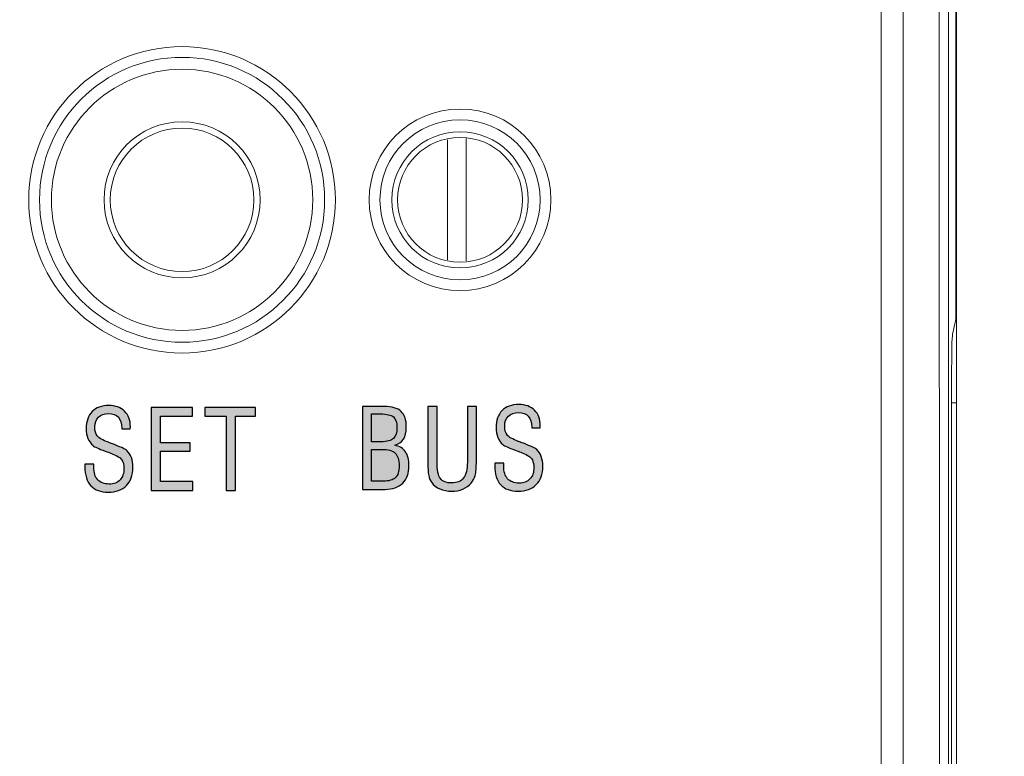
# Model space of a CAD drawing. Header units: millimetres. Extents: x -296 to 295, y -209 to 209.
# Tile 43 of 120: x -213 to -197, y 132 to 144. Entities that reach past the tile are written whole.
import ezdxf

# ---------------------------------------------------------------- set-up
doc = ezdxf.new("R2010")
doc.units = ezdxf.units.MM
doc.header["$MEASUREMENT"] = 0
doc.layers.add('layer 1', color=7, linetype='Continuous')

msp = doc.modelspace()

# ---------------------------------------------------------------- hatches: boundary and pattern name
at = {"layer": 'layer 1'}
h = msp.add_hatch(color=8, dxfattribs=at)
edge = h.paths.add_edge_path()
edge.add_spline(control_points=[(-212.0419, 136.5339), (-212.0419, 136.5339), (-211.9008, 136.5339), (-211.9008, 136.5339), (-211.9008, 136.5339), (-211.9008, 136.4865), (-211.9008, 136.4865), (-211.9008, 136.396), (-211.88, 136.3278), (-211.8385, 136.2819), (-211.7968, 136.2358), (-211.735, 136.2128), (-211.6536, 136.2128), (-211.5801, 136.2128), (-211.5225, 136.2349), (-211.4804, 136.2793), (-211.4384, 136.3234), (-211.4175, 136.3845), (-211.4175, 136.4621), (-211.4175, 136.5242), (-211.4302, 136.5718), (-211.4557, 136.6056), (-211.4813, 136.6391), (-211.5392, 136.6729), (-211.6289, 136.7067), (-211.6501, 136.715), (-211.6798, 136.7261), (-211.7183, 136.7402), (-211.8259, 136.7793), (-211.8908, 136.8087), (-211.9132, 136.8281), (-211.9499, 136.8611), (-211.9773, 136.8999), (-211.9955, 136.9449), (-212.0134, 136.9898), (-212.0225, 137.0425), (-212.0225, 137.1021), (-212.0225, 137.2174), (-211.9908, 137.3076), (-211.927, 137.3729), (-211.8632, 137.4379), (-211.7744, 137.4705), (-211.6606, 137.4705), (-211.5528, 137.4705), (-211.4681, 137.4402), (-211.4069, 137.38), (-211.3458, 137.3197), (-211.3152, 137.2365), (-211.3152, 137.1301), (-211.3152, 137.1268), (-211.3155, 137.1213), (-211.3161, 137.1133), (-211.3167, 137.1057), (-211.317, 137.1001), (-211.317, 137.0966), (-211.317, 137.0966), (-211.4528, 137.0966), (-211.4528, 137.0966), (-211.4528, 137.0966), (-211.4528, 137.1104), (-211.4528, 137.1104), (-211.4528, 137.185), (-211.471, 137.2424), (-211.5075, 137.2829), (-211.5442, 137.3232), (-211.5957, 137.3435), (-211.6624, 137.3435), (-211.7315, 137.3435), (-211.7859, 137.3241), (-211.8256, 137.2853), (-211.8653, 137.2468), (-211.885, 137.1945), (-211.885, 137.1283), (-211.885, 137.066), (-211.8714, 137.0175), (-211.8444, 136.9831), (-211.8173, 136.9487), (-211.7585, 136.9149), (-211.6677, 136.8814), (-211.6565, 136.8775), (-211.6407, 136.8714), (-211.6192, 136.8634), (-211.4807, 136.8123), (-211.3981, 136.7741), (-211.3711, 136.7488), (-211.3384, 136.7185), (-211.314, 136.6815), (-211.2985, 136.6376), (-211.2826, 136.5941), (-211.2746, 136.5418), (-211.2746, 136.481), (-211.2746, 136.3554), (-211.3093, 136.2575), (-211.3787, 136.1873), (-211.4484, 136.1173), (-211.5451, 136.0823), (-211.6692, 136.0823), (-211.7926, 136.0823), (-211.8858, 136.1167), (-211.949, 136.1858), (-212.0122, 136.2546), (-212.0437, 136.356), (-212.0437, 136.4898), (-212.0437, 136.4945), (-212.0434, 136.5018), (-212.0428, 136.5118), (-212.0422, 136.5218), (-212.0419, 136.5292), (-212.0419, 136.5339)], knot_values=[0, 0, 0, 0, 0.0277778, 0.0277778, 0.0277778, 0.0555556, 0.0555556, 0.0555556, 0.0833333, 0.0833333, 0.0833333, 0.1111111, 0.1111111, 0.1111111, 0.1388889, 0.1388889, 0.1388889, 0.1666667, 0.1666667, 0.1666667, 0.1944444, 0.1944444, 0.1944444, 0.2222222, 0.2222222, 0.2222222, 0.25, 0.25, 0.25, 0.2777778, 0.2777778, 0.2777778, 0.3055556, 0.3055556, 0.3055556, 0.3333333, 0.3333333, 0.3333333, 0.3611111, 0.3611111, 0.3611111, 0.3888889, 0.3888889, 0.3888889, 0.4166667, 0.4166667, 0.4166667, 0.4444444, 0.4444444, 0.4444444, 0.4722222, 0.4722222, 0.4722222, 0.5, 0.5, 0.5, 0.5277778, 0.5277778, 0.5277778, 0.5555556, 0.5555556, 0.5555556, 0.5833333, 0.5833333, 0.5833333, 0.6111111, 0.6111111, 0.6111111, 0.6388889, 0.6388889, 0.6388889, 0.6666667, 0.6666667, 0.6666667, 0.6944444, 0.6944444, 0.6944444, 0.7222222, 0.7222222, 0.7222222, 0.75, 0.75, 0.75, 0.7777778, 0.7777778, 0.7777778, 0.8055556, 0.8055556, 0.8055556, 0.8333333, 0.8333333, 0.8333333, 0.8611111, 0.8611111, 0.8611111, 0.8888889, 0.8888889, 0.8888889, 0.9166667, 0.9166667, 0.9166667, 0.9444444, 0.9444444, 0.9444444, 0.9722222, 0.9722222, 0.9722222, 1, 1, 1, 1], degree=3, periodic=1)
h = msp.add_hatch(color=8, dxfattribs=at)
edge = h.paths.add_edge_path()
edge.add_spline(control_points=[(-205.4793, 136.5498), (-205.4793, 136.5498), (-205.3382, 136.5498), (-205.3382, 136.5498), (-205.3382, 136.5498), (-205.3382, 136.5024), (-205.3382, 136.5024), (-205.3382, 136.4119), (-205.3174, 136.3437), (-205.2759, 136.2978), (-205.2342, 136.2517), (-205.1724, 136.2287), (-205.091, 136.2287), (-205.0175, 136.2287), (-204.9599, 136.2508), (-204.9178, 136.2952), (-204.8758, 136.3393), (-204.8549, 136.4004), (-204.8549, 136.478), (-204.8549, 136.5401), (-204.8676, 136.5877), (-204.8931, 136.6215), (-204.9187, 136.655), (-204.9766, 136.6888), (-205.0663, 136.7226), (-205.0875, 136.7309), (-205.1172, 136.742), (-205.1557, 136.7561), (-205.2633, 136.7952), (-205.3282, 136.8246), (-205.3506, 136.844), (-205.3873, 136.877), (-205.4147, 136.9158), (-205.4329, 136.9608), (-205.4508, 137.0057), (-205.4599, 137.0584), (-205.4599, 137.118), (-205.4599, 137.2333), (-205.4282, 137.3235), (-205.3644, 137.3888), (-205.3006, 137.4538), (-205.2118, 137.4864), (-205.098, 137.4864), (-204.9902, 137.4864), (-204.9055, 137.4561), (-204.8443, 137.3959), (-204.7832, 137.3356), (-204.7526, 137.2524), (-204.7526, 137.146), (-204.7526, 137.1427), (-204.7529, 137.1372), (-204.7535, 137.1292), (-204.7541, 137.1216), (-204.7544, 137.116), (-204.7544, 137.1125), (-204.7544, 137.1125), (-204.8902, 137.1125), (-204.8902, 137.1125), (-204.8902, 137.1125), (-204.8902, 137.1263), (-204.8902, 137.1263), (-204.8902, 137.2009), (-204.9084, 137.2583), (-204.9449, 137.2988), (-204.9816, 137.3391), (-205.0331, 137.3594), (-205.0998, 137.3594), (-205.1689, 137.3594), (-205.2233, 137.34), (-205.263, 137.3012), (-205.3027, 137.2627), (-205.3224, 137.2104), (-205.3224, 137.1442), (-205.3224, 137.0819), (-205.3088, 137.0334), (-205.2818, 136.999), (-205.2547, 136.9646), (-205.1959, 136.9308), (-205.1051, 136.8973), (-205.0939, 136.8934), (-205.0781, 136.8873), (-205.0566, 136.8793), (-204.9181, 136.8282), (-204.8355, 136.79), (-204.8085, 136.7647), (-204.7758, 136.7344), (-204.7514, 136.6974), (-204.7359, 136.6535), (-204.72, 136.61), (-204.712, 136.5577), (-204.712, 136.4969), (-204.712, 136.3713), (-204.7467, 136.2734), (-204.8161, 136.2032), (-204.8858, 136.1332), (-204.9825, 136.0982), (-205.1066, 136.0982), (-205.23, 136.0982), (-205.3232, 136.1326), (-205.3864, 136.2017), (-205.4496, 136.2705), (-205.4811, 136.3719), (-205.4811, 136.5057), (-205.4811, 136.5104), (-205.4808, 136.5177), (-205.4802, 136.5277), (-205.4796, 136.5377), (-205.4793, 136.5451), (-205.4793, 136.5498)], knot_values=[0, 0, 0, 0, 0.0277778, 0.0277778, 0.0277778, 0.0555556, 0.0555556, 0.0555556, 0.0833333, 0.0833333, 0.0833333, 0.1111111, 0.1111111, 0.1111111, 0.1388889, 0.1388889, 0.1388889, 0.1666667, 0.1666667, 0.1666667, 0.1944444, 0.1944444, 0.1944444, 0.2222222, 0.2222222, 0.2222222, 0.25, 0.25, 0.25, 0.2777778, 0.2777778, 0.2777778, 0.3055556, 0.3055556, 0.3055556, 0.3333333, 0.3333333, 0.3333333, 0.3611111, 0.3611111, 0.3611111, 0.3888889, 0.3888889, 0.3888889, 0.4166667, 0.4166667, 0.4166667, 0.4444444, 0.4444444, 0.4444444, 0.4722222, 0.4722222, 0.4722222, 0.5, 0.5, 0.5, 0.5277778, 0.5277778, 0.5277778, 0.5555556, 0.5555556, 0.5555556, 0.5833333, 0.5833333, 0.5833333, 0.6111111, 0.6111111, 0.6111111, 0.6388889, 0.6388889, 0.6388889, 0.6666667, 0.6666667, 0.6666667, 0.6944444, 0.6944444, 0.6944444, 0.7222222, 0.7222222, 0.7222222, 0.75, 0.75, 0.75, 0.7777778, 0.7777778, 0.7777778, 0.8055556, 0.8055556, 0.8055556, 0.8333333, 0.8333333, 0.8333333, 0.8611111, 0.8611111, 0.8611111, 0.8888889, 0.8888889, 0.8888889, 0.9166667, 0.9166667, 0.9166667, 0.9444444, 0.9444444, 0.9444444, 0.9722222, 0.9722222, 0.9722222, 1, 1, 1, 1], degree=3, periodic=1)
h = msp.add_hatch(color=8, dxfattribs=at)
edge = h.paths.add_edge_path()
edge.add_spline(control_points=[(-210.9802, 136.1123), (-210.9802, 136.1123), (-210.9802, 137.4388), (-210.9802, 137.4388), (-210.9802, 137.4388), (-210.3223, 137.4388), (-210.3223, 137.4388), (-210.3223, 137.4388), (-210.3223, 137.3012), (-210.3223, 137.3012), (-210.3223, 137.3012), (-210.8338, 137.3012), (-210.8338, 137.3012), (-210.8338, 137.3012), (-210.8338, 136.8743), (-210.8338, 136.8743), (-210.8338, 136.8743), (-210.3558, 136.8743), (-210.3558, 136.8743), (-210.3558, 136.8743), (-210.3558, 136.7402), (-210.3558, 136.7402), (-210.3558, 136.7402), (-210.8338, 136.7402), (-210.8338, 136.7402), (-210.8338, 136.7402), (-210.8338, 136.2516), (-210.8338, 136.2516), (-210.8338, 136.2516), (-210.317, 136.2516), (-210.317, 136.2516), (-210.317, 136.2516), (-210.317, 136.1123), (-210.317, 136.1123), (-210.317, 136.1123), (-210.9802, 136.1123), (-210.9802, 136.1123)], knot_values=[0, 0, 0, 0, 0.0833333, 0.0833333, 0.0833333, 0.1666667, 0.1666667, 0.1666667, 0.25, 0.25, 0.25, 0.3333333, 0.3333333, 0.3333333, 0.4166667, 0.4166667, 0.4166667, 0.5, 0.5, 0.5, 0.5833333, 0.5833333, 0.5833333, 0.6666667, 0.6666667, 0.6666667, 0.75, 0.75, 0.75, 0.8333333, 0.8333333, 0.8333333, 0.9166667, 0.9166667, 0.9166667, 1, 1, 1, 1], degree=3, periodic=1)
h = msp.add_hatch(color=8, dxfattribs=at)
edge = h.paths.add_edge_path()
edge.add_spline(control_points=[(-209.7826, 136.1123), (-209.7826, 136.1123), (-209.7826, 137.3029), (-209.7826, 137.3029), (-209.7826, 137.3029), (-210.1213, 137.3029), (-210.1213, 137.3029), (-210.1213, 137.3029), (-210.1213, 137.4388), (-210.1213, 137.4388), (-210.1213, 137.4388), (-209.3134, 137.4388), (-209.3134, 137.4388), (-209.3134, 137.4388), (-209.3134, 137.3029), (-209.3134, 137.3029), (-209.3134, 137.3029), (-209.6309, 137.3029), (-209.6309, 137.3029), (-209.6309, 137.3029), (-209.6309, 136.1123), (-209.6309, 136.1123), (-209.6309, 136.1123), (-209.7826, 136.1123), (-209.7826, 136.1123)], knot_values=[0, 0, 0, 0, 0.125, 0.125, 0.125, 0.25, 0.25, 0.25, 0.375, 0.375, 0.375, 0.5, 0.5, 0.5, 0.625, 0.625, 0.625, 0.75, 0.75, 0.75, 0.875, 0.875, 0.875, 1, 1, 1, 1], degree=3, periodic=1)
h = msp.add_hatch(color=8, dxfattribs=at)
edge = h.paths.add_edge_path()
edge.add_spline(control_points=[(-207.5973, 136.1282), (-207.5973, 136.1282), (-207.5973, 137.4547), (-207.5973, 137.4547), (-207.5973, 137.4547), (-207.251, 137.4547), (-207.251, 137.4547), (-207.1269, 137.4547), (-207.037, 137.4285), (-206.9811, 137.3759), (-206.925, 137.3232), (-206.8971, 137.2392), (-206.8971, 137.123), (-206.8971, 137.0437), (-206.912, 136.9802), (-206.9423, 136.9322), (-206.9723, 136.8843), (-207.0185, 136.8514), (-207.0805, 136.8338), (-207.0035, 136.8182), (-206.9467, 136.7838), (-206.91, 136.7306), (-206.8732, 136.6777), (-206.8547, 136.6036), (-206.8547, 136.5089), (-206.8547, 136.3878), (-206.8879, 136.294), (-206.9547, 136.2276), (-207.0214, 136.1614), (-207.1155, 136.1282), (-207.2375, 136.1282), (-207.2375, 136.1282), (-207.5973, 136.1282), (-207.5973, 136.1282)], knot_values=[0, 0, 0, 0, 0.0909091, 0.0909091, 0.0909091, 0.1818182, 0.1818182, 0.1818182, 0.2727273, 0.2727273, 0.2727273, 0.3636364, 0.3636364, 0.3636364, 0.4545455, 0.4545455, 0.4545455, 0.5454545, 0.5454545, 0.5454545, 0.6363636, 0.6363636, 0.6363636, 0.7272727, 0.7272727, 0.7272727, 0.8181818, 0.8181818, 0.8181818, 0.9090909, 0.9090909, 0.9090909, 1, 1, 1, 1], degree=3, periodic=1)
h = msp.add_hatch(color=8, dxfattribs=at)
edge = h.paths.add_edge_path()
edge.add_spline(control_points=[(-207.4544, 136.8902), (-207.4544, 136.8902), (-207.2995, 136.8902), (-207.2995, 136.8902), (-207.2063, 136.8902), (-207.1411, 136.9075), (-207.1034, 136.9419), (-207.0658, 136.9763), (-207.047, 137.0354), (-207.047, 137.1195), (-207.047, 137.1992), (-207.0661, 137.2553), (-207.1043, 137.2877), (-207.1425, 137.3203), (-207.2104, 137.3365), (-207.308, 137.3365), (-207.308, 137.3365), (-207.4544, 137.3365), (-207.4544, 137.3365), (-207.4544, 137.3365), (-207.4544, 136.8902), (-207.4544, 136.8902)], knot_values=[0, 0, 0, 0, 0.1428571, 0.1428571, 0.1428571, 0.2857143, 0.2857143, 0.2857143, 0.4285714, 0.4285714, 0.4285714, 0.5714286, 0.5714286, 0.5714286, 0.7142857, 0.7142857, 0.7142857, 0.8571429, 0.8571429, 0.8571429, 1, 1, 1, 1], degree=3, periodic=1)
h = msp.add_hatch(color=8, dxfattribs=at)
edge = h.paths.add_edge_path()
edge.add_spline(control_points=[(-206.5535, 137.4547), (-206.5535, 137.4547), (-206.4053, 137.4547), (-206.4053, 137.4547), (-206.4053, 137.4547), (-206.4053, 136.5621), (-206.4053, 136.5621), (-206.4053, 136.4381), (-206.3876, 136.3519), (-206.3524, 136.3034), (-206.3171, 136.2549), (-206.2568, 136.2305), (-206.1719, 136.2305), (-206.0857, 136.2305), (-206.0222, 136.2573), (-205.9814, 136.3108), (-205.9405, 136.364), (-205.9202, 136.4478), (-205.9202, 136.5621), (-205.9202, 136.5621), (-205.9202, 137.4547), (-205.9202, 137.4547), (-205.9202, 137.4547), (-205.7756, 137.4547), (-205.7756, 137.4547), (-205.7756, 137.4547), (-205.7756, 136.5889), (-205.7756, 136.5889), (-205.7756, 136.4769), (-205.7817, 136.3981), (-205.7944, 136.3516), (-205.807, 136.3055), (-205.8285, 136.2646), (-205.8582, 136.229), (-205.8943, 136.1861), (-205.939, 136.1535), (-205.9922, 136.1314), (-206.0455, 136.1094), (-206.1057, 136.0982), (-206.1736, 136.0982), (-206.243, 136.0982), (-206.3053, 136.1103), (-206.3606, 136.1341), (-206.4156, 136.1579), (-206.4594, 136.1917), (-206.4914, 136.2358), (-206.5138, 136.2658), (-206.5296, 136.304), (-206.5393, 136.3507), (-206.5488, 136.3978), (-206.5535, 136.4769), (-206.5535, 136.5889), (-206.5535, 136.5889), (-206.5535, 137.4547), (-206.5535, 137.4547)], knot_values=[0, 0, 0, 0, 0.0555556, 0.0555556, 0.0555556, 0.1111111, 0.1111111, 0.1111111, 0.1666667, 0.1666667, 0.1666667, 0.2222222, 0.2222222, 0.2222222, 0.2777778, 0.2777778, 0.2777778, 0.3333333, 0.3333333, 0.3333333, 0.3888889, 0.3888889, 0.3888889, 0.4444444, 0.4444444, 0.4444444, 0.5, 0.5, 0.5, 0.5555556, 0.5555556, 0.5555556, 0.6111111, 0.6111111, 0.6111111, 0.6666667, 0.6666667, 0.6666667, 0.7222222, 0.7222222, 0.7222222, 0.7777778, 0.7777778, 0.7777778, 0.8333333, 0.8333333, 0.8333333, 0.8888889, 0.8888889, 0.8888889, 0.9444444, 0.9444444, 0.9444444, 1, 1, 1, 1], degree=3, periodic=1)
h = msp.add_hatch(color=8, dxfattribs=at)
edge = h.paths.add_edge_path()
edge.add_spline(control_points=[(-207.4544, 136.2587), (-207.4544, 136.2587), (-207.2657, 136.2587), (-207.2657, 136.2587), (-207.1757, 136.2587), (-207.1108, 136.2778), (-207.0711, 136.3158), (-207.0314, 136.3537), (-207.0117, 136.4157), (-207.0117, 136.5019), (-207.0117, 136.5992), (-207.0329, 136.668), (-207.0749, 136.7082), (-207.1172, 136.7485), (-207.1896, 136.7685), (-207.2916, 136.7685), (-207.2916, 136.7685), (-207.4544, 136.7685), (-207.4544, 136.7685), (-207.4544, 136.7685), (-207.4544, 136.2587), (-207.4544, 136.2587)], knot_values=[0, 0, 0, 0, 0.1428571, 0.1428571, 0.1428571, 0.2857143, 0.2857143, 0.2857143, 0.4285714, 0.4285714, 0.4285714, 0.5714286, 0.5714286, 0.5714286, 0.7142857, 0.7142857, 0.7142857, 0.8571429, 0.8571429, 0.8571429, 1, 1, 1, 1], degree=3, periodic=1)

# ---------------------------------------------------------------- linework, layer by layer
at = {"layer": 'layer 1', "color": 1, "lineweight": 0}
msp.add_open_spline([(295.3283, 209.2747), (295.3283, 209.2747), (295.3283, -208.9236), (295.3283, -208.9236), (295.3283, -208.9236), (-296.1944, -208.9236), (-296.1944, -208.9236), (-296.1944, -208.9236), (-296.1944, 209.2747), (-296.1944, 209.2747), (-296.1944, 209.2747), (295.3283, 209.2747), (295.3283, 209.2747)], degree=3, knots=[0, 0, 0, 0, 0.25, 0.25, 0.25, 0.5, 0.5, 0.5, 0.75, 0.75, 0.75, 1, 1, 1, 1], dxfattribs=at)
at = {"layer": 'layer 1', "color": 5, "lineweight": 0}
msp.add_open_spline([(-281.2487, 194.7284), (-281.2487, 194.7284), (-281.2487, -197.0649), (-281.2487, -197.0649), (-281.2487, -197.0649), (283.3586, -197.0649), (283.3586, -197.0649)], degree=3, knots=[0, 0, 0, 0, 0.5, 0.5, 0.5, 1, 1, 1, 1], dxfattribs=at)
at = {"layer": 'layer 1', "lineweight": 0}
msp.add_open_spline([(-198.0906, 124.4892), (-198.0906, 124.4892), (-198.0906, 172.6962), (-198.0906, 172.6962)], degree=3, dxfattribs=at)
at = {"layer": 'layer 1', "lineweight": 9}
for points in [[(-199.2977, 159.2481), (-199.2977, 159.2481), (-199.2977, 122.5979), (-199.2977, 122.5979)], [(-199.2977, 159.248), (-199.2977, 159.248), (-199.2977, 122.5979), (-199.2977, 122.5979)], [(-198.9442, 122.8444), (-198.9442, 122.8444), (-198.9442, 158.9515), (-198.9442, 158.9515)], [(-198.9442, 122.8444), (-198.9442, 122.8444), (-198.9442, 158.9515), (-198.9442, 158.9515)], [(-198.0906, -0.0108), (-198.0906, -0.0108), (-198.0906, 158.8605), (-198.0906, 158.8605)], [(-198.364, 152.6837), (-198.364, 152.6837), (-198.3635, 122.8292), (-198.3635, 122.8292)], [(-198.364, 152.6837), (-198.364, 152.6837), (-198.3634, 122.8292), (-198.3634, 122.8292)], [(-198.2172, 122.8259), (-198.2172, 122.8259), (-198.2172, 152.6892), (-198.2172, 152.6892)], [(-198.2171, 122.8259), (-198.2171, 122.8259), (-198.2171, 152.6892), (-198.2171, 152.6892)], [(-198.0971, 138.8516), (-198.0971, 138.8516), (-198.0971, 152.6892), (-198.0971, 152.6892)], [(-198.0971, 138.8516), (-198.0971, 138.8516), (-198.0971, 152.6892), (-198.0971, 152.6892)], [(-198.1047, 138.856), (-198.1047, 138.856), (-198.0906, 138.8803), (-198.0906, 138.8803)], [(-198.0971, 138.8516), (-198.0971, 138.8516), (-198.1517, 138.6117), (-198.1517, 138.6117)], [(-198.0971, 138.8516), (-198.0971, 138.8516), (-198.1516, 138.6117), (-198.1516, 138.6117)], [(-198.1517, 138.6117), (-198.1619, 138.5669), (-198.1674, 138.3196), (-198.1674, 137.9129)], [(-198.1516, 138.6117), (-198.1618, 138.5669), (-198.1674, 138.3195), (-198.1674, 137.9129)], [(-198.1674, 137.9129), (-198.1674, 137.9129), (-198.1674, 128.1156), (-198.1674, 128.1156)], [(-198.1674, 137.9129), (-198.1674, 137.9129), (-198.1674, 128.1156), (-198.1674, 128.1156)], [(-198.1674, 137.5142), (-198.1674, 137.5142), (-198.0906, 137.5142), (-198.0906, 137.5142)], [(-198.1674, 137.5142), (-198.1674, 137.5142), (-198.0906, 137.5142), (-198.0906, 137.5142)]]:
    msp.add_open_spline(points, degree=3, dxfattribs=at)
at = {"layer": 'layer 1', "color": 8, "lineweight": 9}
for points in [[(-208.0325, 140.7663), (-208.0325, 142.1219), (-209.1314, 143.2208), (-210.487, 143.2208), (-211.8427, 143.2208), (-212.9416, 142.1219), (-212.9416, 140.7663), (-212.9416, 139.4107), (-211.8427, 138.3117), (-210.4871, 138.3117), (-209.1314, 138.3117), (-208.0325, 139.4106), (-208.0325, 140.7663)], [(-208.2046, 140.7663), (-208.2046, 142.0268), (-209.2265, 143.0487), (-210.487, 143.0487), (-211.7476, 143.0487), (-212.7695, 142.0268), (-212.7695, 140.7663), (-212.7695, 139.5057), (-211.7476, 138.4838), (-210.4871, 138.4838), (-209.2265, 138.4838), (-208.2046, 139.5057), (-208.2046, 140.7663)], [(-208.3953, 140.7663), (-208.3953, 141.9215), (-209.3318, 142.858), (-210.487, 142.858), (-211.6423, 142.858), (-212.5788, 141.9215), (-212.5788, 140.7663), (-212.5788, 139.611), (-211.6423, 138.6745), (-210.4871, 138.6745), (-209.3318, 138.6745), (-208.3953, 139.611), (-208.3953, 140.7663)], [(-204.5825, 140.7663), (-204.5825, 141.5696), (-205.2337, 142.2208), (-206.037, 142.2208), (-206.8404, 142.2208), (-207.4916, 141.5696), (-207.4916, 140.7663), (-207.4916, 139.9629), (-206.8404, 139.3117), (-206.0371, 139.3117), (-205.2337, 139.3117), (-204.5825, 139.9629), (-204.5825, 140.7663)], [(-204.7546, 140.7663), (-204.7546, 141.4746), (-205.3288, 142.0487), (-206.037, 142.0487), (-206.7453, 142.0487), (-207.3195, 141.4746), (-207.3195, 140.7663), (-207.3195, 140.058), (-206.7453, 139.4838), (-206.0371, 139.4838), (-205.3288, 139.4838), (-204.7546, 140.058), (-204.7546, 140.7663)], [(-209.237, 140.7663), (-209.237, 141.4566), (-209.7967, 142.0163), (-210.487, 142.0163), (-211.1774, 142.0163), (-211.737, 141.4566), (-211.737, 140.7663), (-211.737, 140.0759), (-211.1774, 139.5163), (-210.4871, 139.5163), (-209.7967, 139.5163), (-209.237, 140.0759), (-209.237, 140.7663)], [(-209.337, 140.7663), (-209.337, 141.4014), (-209.8519, 141.9163), (-210.487, 141.9163), (-211.1222, 141.9163), (-211.637, 141.4014), (-211.637, 140.7663), (-211.637, 140.1311), (-211.1222, 139.6163), (-210.4871, 139.6163), (-209.8519, 139.6163), (-209.337, 140.1311), (-209.337, 140.7663)], [(-204.9453, 140.7663), (-204.9453, 141.3692), (-205.4341, 141.858), (-206.037, 141.858), (-206.64, 141.858), (-207.1288, 141.3692), (-207.1288, 140.7663), (-207.1288, 140.1633), (-206.64, 139.6745), (-206.0371, 139.6745), (-205.4341, 139.6745), (-204.9453, 140.1633), (-204.9453, 140.7663)], [(-205.037, 140.7663), (-205.037, 141.3185), (-205.4848, 141.7663), (-206.037, 141.7663), (-206.5893, 141.7663), (-207.037, 141.3186), (-207.037, 140.7663), (-207.037, 140.214), (-206.5893, 139.7663), (-206.0371, 139.7663), (-205.4848, 139.7663), (-205.037, 140.214), (-205.037, 140.7663)]]:
    msp.add_open_spline(points, degree=3, knots=[0, 0, 0, 0, 0.25, 0.25, 0.25, 0.5, 0.5, 0.5, 0.75, 0.75, 0.75, 1, 1, 1, 1], dxfattribs=at)
for points in [[(-206.2371, 141.7266), (-206.2371, 141.7266), (-206.2371, 139.8061), (-206.2371, 139.8061)], [(-206.2371, 141.7266), (-206.2371, 141.7266), (-206.2371, 141.7266), (-206.2371, 141.7266)], [(-205.937, 139.7865), (-205.937, 139.7865), (-205.937, 141.7467), (-205.937, 141.7467)], [(-205.937, 141.7467), (-205.937, 141.7467), (-205.937, 141.7467), (-205.937, 141.7467)]]:
    msp.add_open_spline(points, degree=3, dxfattribs=at)
at = {"layer": 'layer 1', "color": 8}
for points, knots in [([(-212.0419, 136.5339), (-212.0419, 136.5339), (-211.9008, 136.5339), (-211.9008, 136.5339), (-211.9008, 136.5339), (-211.9008, 136.4865), (-211.9008, 136.4865), (-211.9008, 136.396), (-211.88, 136.3278), (-211.8385, 136.2819), (-211.7968, 136.2358), (-211.735, 136.2128), (-211.6536, 136.2128), (-211.5801, 136.2128), (-211.5225, 136.2349), (-211.4804, 136.2793), (-211.4384, 136.3234), (-211.4175, 136.3845), (-211.4175, 136.4621), (-211.4175, 136.5242), (-211.4302, 136.5718), (-211.4557, 136.6056), (-211.4813, 136.6391), (-211.5392, 136.6729), (-211.6289, 136.7067), (-211.6501, 136.715), (-211.6798, 136.7261), (-211.7183, 136.7402), (-211.8259, 136.7793), (-211.8908, 136.8087), (-211.9132, 136.8281), (-211.9499, 136.8611), (-211.9773, 136.8999), (-211.9955, 136.9449), (-212.0134, 136.9898), (-212.0225, 137.0425), (-212.0225, 137.1021), (-212.0225, 137.2174), (-211.9908, 137.3076), (-211.927, 137.3729), (-211.8632, 137.4379), (-211.7744, 137.4705), (-211.6606, 137.4705), (-211.5528, 137.4705), (-211.4681, 137.4402), (-211.4069, 137.38), (-211.3458, 137.3197), (-211.3152, 137.2365), (-211.3152, 137.1301), (-211.3152, 137.1268), (-211.3155, 137.1213), (-211.3161, 137.1133), (-211.3167, 137.1057), (-211.317, 137.1001), (-211.317, 137.0966), (-211.317, 137.0966), (-211.4528, 137.0966), (-211.4528, 137.0966), (-211.4528, 137.0966), (-211.4528, 137.1104), (-211.4528, 137.1104), (-211.4528, 137.185), (-211.471, 137.2424), (-211.5075, 137.2829), (-211.5442, 137.3232), (-211.5957, 137.3435), (-211.6624, 137.3435), (-211.7315, 137.3435), (-211.7859, 137.3241), (-211.8256, 137.2853), (-211.8653, 137.2468), (-211.885, 137.1945), (-211.885, 137.1283), (-211.885, 137.066), (-211.8714, 137.0175), (-211.8444, 136.9831), (-211.8173, 136.9487), (-211.7585, 136.9149), (-211.6677, 136.8814), (-211.6565, 136.8775), (-211.6407, 136.8714), (-211.6192, 136.8634), (-211.4807, 136.8123), (-211.3981, 136.7741), (-211.3711, 136.7488), (-211.3384, 136.7185), (-211.314, 136.6815), (-211.2985, 136.6376), (-211.2826, 136.5941), (-211.2746, 136.5418), (-211.2746, 136.481), (-211.2746, 136.3554), (-211.3093, 136.2575), (-211.3787, 136.1873), (-211.4484, 136.1173), (-211.5451, 136.0823), (-211.6692, 136.0823), (-211.7926, 136.0823), (-211.8858, 136.1167), (-211.949, 136.1858), (-212.0122, 136.2546), (-212.0437, 136.356), (-212.0437, 136.4898), (-212.0437, 136.4945), (-212.0434, 136.5018), (-212.0428, 136.5118), (-212.0422, 136.5218), (-212.0419, 136.5292), (-212.0419, 136.5339)], [0, 0, 0, 0, 0.0277778, 0.0277778, 0.0277778, 0.0555556, 0.0555556, 0.0555556, 0.0833333, 0.0833333, 0.0833333, 0.1111111, 0.1111111, 0.1111111, 0.1388889, 0.1388889, 0.1388889, 0.1666667, 0.1666667, 0.1666667, 0.1944444, 0.1944444, 0.1944444, 0.2222222, 0.2222222, 0.2222222, 0.25, 0.25, 0.25, 0.2777778, 0.2777778, 0.2777778, 0.3055556, 0.3055556, 0.3055556, 0.3333333, 0.3333333, 0.3333333, 0.3611111, 0.3611111, 0.3611111, 0.3888889, 0.3888889, 0.3888889, 0.4166667, 0.4166667, 0.4166667, 0.4444444, 0.4444444, 0.4444444, 0.4722222, 0.4722222, 0.4722222, 0.5, 0.5, 0.5, 0.5277778, 0.5277778, 0.5277778, 0.5555556, 0.5555556, 0.5555556, 0.5833333, 0.5833333, 0.5833333, 0.6111111, 0.6111111, 0.6111111, 0.6388889, 0.6388889, 0.6388889, 0.6666667, 0.6666667, 0.6666667, 0.6944444, 0.6944444, 0.6944444, 0.7222222, 0.7222222, 0.7222222, 0.75, 0.75, 0.75, 0.7777778, 0.7777778, 0.7777778, 0.8055556, 0.8055556, 0.8055556, 0.8333333, 0.8333333, 0.8333333, 0.8611111, 0.8611111, 0.8611111, 0.8888889, 0.8888889, 0.8888889, 0.9166667, 0.9166667, 0.9166667, 0.9444444, 0.9444444, 0.9444444, 0.9722222, 0.9722222, 0.9722222, 1, 1, 1, 1]), ([(-205.4793, 136.5498), (-205.4793, 136.5498), (-205.3382, 136.5498), (-205.3382, 136.5498), (-205.3382, 136.5498), (-205.3382, 136.5024), (-205.3382, 136.5024), (-205.3382, 136.4119), (-205.3174, 136.3437), (-205.2759, 136.2978), (-205.2342, 136.2517), (-205.1724, 136.2287), (-205.091, 136.2287), (-205.0175, 136.2287), (-204.9599, 136.2508), (-204.9178, 136.2952), (-204.8758, 136.3393), (-204.8549, 136.4004), (-204.8549, 136.478), (-204.8549, 136.5401), (-204.8676, 136.5877), (-204.8931, 136.6215), (-204.9187, 136.655), (-204.9766, 136.6888), (-205.0663, 136.7226), (-205.0875, 136.7309), (-205.1172, 136.742), (-205.1557, 136.7561), (-205.2633, 136.7952), (-205.3282, 136.8246), (-205.3506, 136.844), (-205.3873, 136.877), (-205.4147, 136.9158), (-205.4329, 136.9608), (-205.4508, 137.0057), (-205.4599, 137.0584), (-205.4599, 137.118), (-205.4599, 137.2333), (-205.4282, 137.3235), (-205.3644, 137.3888), (-205.3006, 137.4538), (-205.2118, 137.4864), (-205.098, 137.4864), (-204.9902, 137.4864), (-204.9055, 137.4561), (-204.8443, 137.3959), (-204.7832, 137.3356), (-204.7526, 137.2524), (-204.7526, 137.146), (-204.7526, 137.1427), (-204.7529, 137.1372), (-204.7535, 137.1292), (-204.7541, 137.1216), (-204.7544, 137.116), (-204.7544, 137.1125), (-204.7544, 137.1125), (-204.8902, 137.1125), (-204.8902, 137.1125), (-204.8902, 137.1125), (-204.8902, 137.1263), (-204.8902, 137.1263), (-204.8902, 137.2009), (-204.9084, 137.2583), (-204.9449, 137.2988), (-204.9816, 137.3391), (-205.0331, 137.3594), (-205.0998, 137.3594), (-205.1689, 137.3594), (-205.2233, 137.34), (-205.263, 137.3012), (-205.3027, 137.2627), (-205.3224, 137.2104), (-205.3224, 137.1442), (-205.3224, 137.0819), (-205.3088, 137.0334), (-205.2818, 136.999), (-205.2547, 136.9646), (-205.1959, 136.9308), (-205.1051, 136.8973), (-205.0939, 136.8934), (-205.0781, 136.8873), (-205.0566, 136.8793), (-204.9181, 136.8282), (-204.8355, 136.79), (-204.8085, 136.7647), (-204.7758, 136.7344), (-204.7514, 136.6974), (-204.7359, 136.6535), (-204.72, 136.61), (-204.712, 136.5577), (-204.712, 136.4969), (-204.712, 136.3713), (-204.7467, 136.2734), (-204.8161, 136.2032), (-204.8858, 136.1332), (-204.9825, 136.0982), (-205.1066, 136.0982), (-205.23, 136.0982), (-205.3232, 136.1326), (-205.3864, 136.2017), (-205.4496, 136.2705), (-205.4811, 136.3719), (-205.4811, 136.5057), (-205.4811, 136.5104), (-205.4808, 136.5177), (-205.4802, 136.5277), (-205.4796, 136.5377), (-205.4793, 136.5451), (-205.4793, 136.5498)], [0, 0, 0, 0, 0.0277778, 0.0277778, 0.0277778, 0.0555556, 0.0555556, 0.0555556, 0.0833333, 0.0833333, 0.0833333, 0.1111111, 0.1111111, 0.1111111, 0.1388889, 0.1388889, 0.1388889, 0.1666667, 0.1666667, 0.1666667, 0.1944444, 0.1944444, 0.1944444, 0.2222222, 0.2222222, 0.2222222, 0.25, 0.25, 0.25, 0.2777778, 0.2777778, 0.2777778, 0.3055556, 0.3055556, 0.3055556, 0.3333333, 0.3333333, 0.3333333, 0.3611111, 0.3611111, 0.3611111, 0.3888889, 0.3888889, 0.3888889, 0.4166667, 0.4166667, 0.4166667, 0.4444444, 0.4444444, 0.4444444, 0.4722222, 0.4722222, 0.4722222, 0.5, 0.5, 0.5, 0.5277778, 0.5277778, 0.5277778, 0.5555556, 0.5555556, 0.5555556, 0.5833333, 0.5833333, 0.5833333, 0.6111111, 0.6111111, 0.6111111, 0.6388889, 0.6388889, 0.6388889, 0.6666667, 0.6666667, 0.6666667, 0.6944444, 0.6944444, 0.6944444, 0.7222222, 0.7222222, 0.7222222, 0.75, 0.75, 0.75, 0.7777778, 0.7777778, 0.7777778, 0.8055556, 0.8055556, 0.8055556, 0.8333333, 0.8333333, 0.8333333, 0.8611111, 0.8611111, 0.8611111, 0.8888889, 0.8888889, 0.8888889, 0.9166667, 0.9166667, 0.9166667, 0.9444444, 0.9444444, 0.9444444, 0.9722222, 0.9722222, 0.9722222, 1, 1, 1, 1]), ([(-210.9802, 136.1123), (-210.9802, 136.1123), (-210.9802, 137.4388), (-210.9802, 137.4388), (-210.9802, 137.4388), (-210.3223, 137.4388), (-210.3223, 137.4388), (-210.3223, 137.4388), (-210.3223, 137.3012), (-210.3223, 137.3012), (-210.3223, 137.3012), (-210.8338, 137.3012), (-210.8338, 137.3012), (-210.8338, 137.3012), (-210.8338, 136.8743), (-210.8338, 136.8743), (-210.8338, 136.8743), (-210.3558, 136.8743), (-210.3558, 136.8743), (-210.3558, 136.8743), (-210.3558, 136.7402), (-210.3558, 136.7402), (-210.3558, 136.7402), (-210.8338, 136.7402), (-210.8338, 136.7402), (-210.8338, 136.7402), (-210.8338, 136.2516), (-210.8338, 136.2516), (-210.8338, 136.2516), (-210.317, 136.2516), (-210.317, 136.2516), (-210.317, 136.2516), (-210.317, 136.1123), (-210.317, 136.1123), (-210.317, 136.1123), (-210.9802, 136.1123), (-210.9802, 136.1123)], [0, 0, 0, 0, 0.0833333, 0.0833333, 0.0833333, 0.1666667, 0.1666667, 0.1666667, 0.25, 0.25, 0.25, 0.3333333, 0.3333333, 0.3333333, 0.4166667, 0.4166667, 0.4166667, 0.5, 0.5, 0.5, 0.5833333, 0.5833333, 0.5833333, 0.6666667, 0.6666667, 0.6666667, 0.75, 0.75, 0.75, 0.8333333, 0.8333333, 0.8333333, 0.9166667, 0.9166667, 0.9166667, 1, 1, 1, 1]), ([(-209.7826, 136.1123), (-209.7826, 136.1123), (-209.7826, 137.3029), (-209.7826, 137.3029), (-209.7826, 137.3029), (-210.1213, 137.3029), (-210.1213, 137.3029), (-210.1213, 137.3029), (-210.1213, 137.4388), (-210.1213, 137.4388), (-210.1213, 137.4388), (-209.3134, 137.4388), (-209.3134, 137.4388), (-209.3134, 137.4388), (-209.3134, 137.3029), (-209.3134, 137.3029), (-209.3134, 137.3029), (-209.6309, 137.3029), (-209.6309, 137.3029), (-209.6309, 137.3029), (-209.6309, 136.1123), (-209.6309, 136.1123), (-209.6309, 136.1123), (-209.7826, 136.1123), (-209.7826, 136.1123)], [0, 0, 0, 0, 0.125, 0.125, 0.125, 0.25, 0.25, 0.25, 0.375, 0.375, 0.375, 0.5, 0.5, 0.5, 0.625, 0.625, 0.625, 0.75, 0.75, 0.75, 0.875, 0.875, 0.875, 1, 1, 1, 1]), ([(-207.5973, 136.1282), (-207.5973, 136.1282), (-207.5973, 137.4547), (-207.5973, 137.4547), (-207.5973, 137.4547), (-207.251, 137.4547), (-207.251, 137.4547), (-207.1269, 137.4547), (-207.037, 137.4285), (-206.9811, 137.3759), (-206.925, 137.3232), (-206.8971, 137.2392), (-206.8971, 137.123), (-206.8971, 137.0437), (-206.912, 136.9802), (-206.9423, 136.9322), (-206.9723, 136.8843), (-207.0185, 136.8514), (-207.0805, 136.8338), (-207.0035, 136.8182), (-206.9467, 136.7838), (-206.91, 136.7306), (-206.8732, 136.6777), (-206.8547, 136.6036), (-206.8547, 136.5089), (-206.8547, 136.3878), (-206.8879, 136.294), (-206.9547, 136.2276), (-207.0214, 136.1614), (-207.1155, 136.1282), (-207.2375, 136.1282), (-207.2375, 136.1282), (-207.5973, 136.1282), (-207.5973, 136.1282)], [0, 0, 0, 0, 0.0909091, 0.0909091, 0.0909091, 0.1818182, 0.1818182, 0.1818182, 0.2727273, 0.2727273, 0.2727273, 0.3636364, 0.3636364, 0.3636364, 0.4545455, 0.4545455, 0.4545455, 0.5454545, 0.5454545, 0.5454545, 0.6363636, 0.6363636, 0.6363636, 0.7272727, 0.7272727, 0.7272727, 0.8181818, 0.8181818, 0.8181818, 0.9090909, 0.9090909, 0.9090909, 1, 1, 1, 1]), ([(-207.4544, 136.8902), (-207.4544, 136.8902), (-207.2995, 136.8902), (-207.2995, 136.8902), (-207.2063, 136.8902), (-207.1411, 136.9075), (-207.1034, 136.9419), (-207.0658, 136.9763), (-207.047, 137.0354), (-207.047, 137.1195), (-207.047, 137.1992), (-207.0661, 137.2553), (-207.1043, 137.2877), (-207.1425, 137.3203), (-207.2104, 137.3365), (-207.308, 137.3365), (-207.308, 137.3365), (-207.4544, 137.3365), (-207.4544, 137.3365), (-207.4544, 137.3365), (-207.4544, 136.8902), (-207.4544, 136.8902)], [0, 0, 0, 0, 0.1428571, 0.1428571, 0.1428571, 0.2857143, 0.2857143, 0.2857143, 0.4285714, 0.4285714, 0.4285714, 0.5714286, 0.5714286, 0.5714286, 0.7142857, 0.7142857, 0.7142857, 0.8571429, 0.8571429, 0.8571429, 1, 1, 1, 1]), ([(-206.5535, 137.4547), (-206.5535, 137.4547), (-206.4053, 137.4547), (-206.4053, 137.4547), (-206.4053, 137.4547), (-206.4053, 136.5621), (-206.4053, 136.5621), (-206.4053, 136.4381), (-206.3876, 136.3519), (-206.3524, 136.3034), (-206.3171, 136.2549), (-206.2568, 136.2305), (-206.1719, 136.2305), (-206.0857, 136.2305), (-206.0222, 136.2573), (-205.9814, 136.3108), (-205.9405, 136.364), (-205.9202, 136.4478), (-205.9202, 136.5621), (-205.9202, 136.5621), (-205.9202, 137.4547), (-205.9202, 137.4547), (-205.9202, 137.4547), (-205.7756, 137.4547), (-205.7756, 137.4547), (-205.7756, 137.4547), (-205.7756, 136.5889), (-205.7756, 136.5889), (-205.7756, 136.4769), (-205.7817, 136.3981), (-205.7944, 136.3516), (-205.807, 136.3055), (-205.8285, 136.2646), (-205.8582, 136.229), (-205.8943, 136.1861), (-205.939, 136.1535), (-205.9922, 136.1314), (-206.0455, 136.1094), (-206.1057, 136.0982), (-206.1736, 136.0982), (-206.243, 136.0982), (-206.3053, 136.1103), (-206.3606, 136.1341), (-206.4156, 136.1579), (-206.4594, 136.1917), (-206.4914, 136.2358), (-206.5138, 136.2658), (-206.5296, 136.304), (-206.5393, 136.3507), (-206.5488, 136.3978), (-206.5535, 136.4769), (-206.5535, 136.5889), (-206.5535, 136.5889), (-206.5535, 137.4547), (-206.5535, 137.4547)], [0, 0, 0, 0, 0.0555556, 0.0555556, 0.0555556, 0.1111111, 0.1111111, 0.1111111, 0.1666667, 0.1666667, 0.1666667, 0.2222222, 0.2222222, 0.2222222, 0.2777778, 0.2777778, 0.2777778, 0.3333333, 0.3333333, 0.3333333, 0.3888889, 0.3888889, 0.3888889, 0.4444444, 0.4444444, 0.4444444, 0.5, 0.5, 0.5, 0.5555556, 0.5555556, 0.5555556, 0.6111111, 0.6111111, 0.6111111, 0.6666667, 0.6666667, 0.6666667, 0.7222222, 0.7222222, 0.7222222, 0.7777778, 0.7777778, 0.7777778, 0.8333333, 0.8333333, 0.8333333, 0.8888889, 0.8888889, 0.8888889, 0.9444444, 0.9444444, 0.9444444, 1, 1, 1, 1]), ([(-207.4544, 136.2587), (-207.4544, 136.2587), (-207.2657, 136.2587), (-207.2657, 136.2587), (-207.1757, 136.2587), (-207.1108, 136.2778), (-207.0711, 136.3158), (-207.0314, 136.3537), (-207.0117, 136.4157), (-207.0117, 136.5019), (-207.0117, 136.5992), (-207.0329, 136.668), (-207.0749, 136.7082), (-207.1172, 136.7485), (-207.1896, 136.7685), (-207.2916, 136.7685), (-207.2916, 136.7685), (-207.4544, 136.7685), (-207.4544, 136.7685), (-207.4544, 136.7685), (-207.4544, 136.2587), (-207.4544, 136.2587)], [0, 0, 0, 0, 0.1428571, 0.1428571, 0.1428571, 0.2857143, 0.2857143, 0.2857143, 0.4285714, 0.4285714, 0.4285714, 0.5714286, 0.5714286, 0.5714286, 0.7142857, 0.7142857, 0.7142857, 0.8571429, 0.8571429, 0.8571429, 1, 1, 1, 1])]:
    msp.add_open_spline(points, degree=3, knots=knots, dxfattribs=at)

doc.saveas('drawing.dxf')
